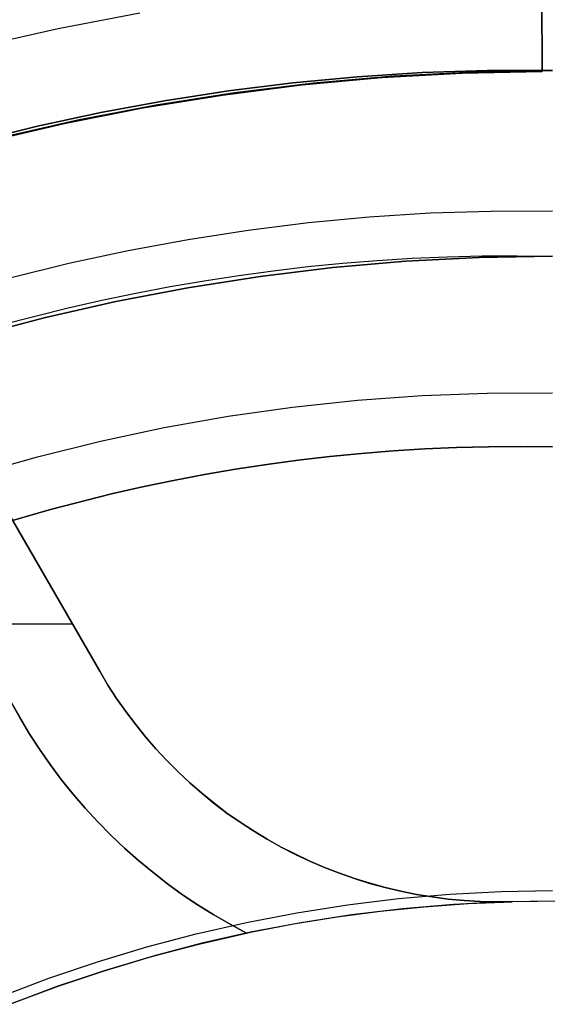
# Model space of a CAD drawing. Header units: millimetres. Extents: x -267 to 897, y -4167 to -3150.
# Tile 102 of 177: x 302 to 314, y -3487 to -3466. Entities that reach past the tile are written whole.
import ezdxf

# ---------------------------------------------------------------- set-up
doc = ezdxf.new("R2010")
doc.units = ezdxf.units.MM
doc.layers.add('1', color=7, linetype='Continuous')
doc.layers.add('BLANCO METALICO', color=7, linetype='Continuous', true_color=0xededed)

msp = doc.modelspace()

# ---------------------------------------------------------------- linework, layer by layer
at = {"layer": '1', "color": 29, "true_color": 0x4d342b}
for p, q in [((313.335, -3441.903, 54.462), (313.445, -3466.908, 54.462)), ((313.335, -3441.903, 54.462), (313.445, -3466.908, 54.462)), ((313.445, -3466.908, 62.462), (313.359, -3447.403, 62.462)), ((313.359, -3447.403, 62.462), (313.445, -3466.908, 62.462)), ((313.445, -3466.908, 96.062), (313.378, -3451.753, 96.062)), ((313.378, -3451.753, 96.062), (313.445, -3466.908, 96.062)), ((313.403, -3457.403, 90.562), (313.445, -3466.908, 90.562)), ((313.403, -3457.403, 90.562), (313.445, -3466.908, 90.562)), ((313.445, -3466.908, 90.562), (311.707, -3466.946, 90.562)), ((313.445, -3466.908, 90.562), (311.707, -3466.946, 90.562)), ((311.707, -3466.946, 96.062), (313.445, -3466.908, 96.062)), ((311.707, -3466.946, 93.312), (313.445, -3466.908, 93.312)), ((313.445, -3466.908, 96.062), (311.707, -3466.946, 96.062)), ((313.445, -3466.908, 54.462), (311.707, -3466.946, 54.462)), ((313.445, -3466.908, 54.462), (311.707, -3466.946, 54.462)), ((311.707, -3466.946, 62.462), (313.445, -3466.908, 62.462)), ((311.707, -3466.946, 58.462), (313.445, -3466.908, 58.462)), ((313.445, -3466.908, 62.462), (311.707, -3466.946, 62.462)), ((313.445, -3466.908, 54.462), (313.445, -3466.908, 62.462)), ((313.445, -3466.908, 90.562), (313.445, -3466.908, 96.062)), ((313.445, -3466.908, 96.062), (313.445, -3466.908, 90.562)), ((313.445, -3466.908, 62.462), (313.445, -3466.908, 54.462)), ((309.973, -3467.044, 90.562), (308.242, -3467.202, 90.562)), ((309.973, -3467.044, 90.562), (308.242, -3467.202, 90.562)), ((308.242, -3467.202, 96.062), (309.973, -3467.044, 96.062)), ((308.242, -3467.202, 93.312), (309.973, -3467.044, 93.312)), ((309.973, -3467.044, 96.062), (308.242, -3467.202, 96.062)), ((309.973, -3467.044, 54.462), (308.242, -3467.202, 54.462)), ((309.973, -3467.044, 54.462), (308.242, -3467.202, 54.462)), ((308.242, -3467.202, 62.462), (309.973, -3467.044, 62.462)), ((308.242, -3467.202, 58.462), (309.973, -3467.044, 58.462)), ((309.973, -3467.044, 62.462), (308.242, -3467.202, 62.462)), ((311.707, -3466.946, 90.562), (309.973, -3467.044, 90.562)), ((311.707, -3466.946, 90.562), (309.973, -3467.044, 90.562)), ((309.973, -3467.044, 96.062), (311.707, -3466.946, 96.062)), ((309.973, -3467.044, 93.312), (311.707, -3466.946, 93.312)), ((311.707, -3466.946, 96.062), (309.973, -3467.044, 96.062)), ((311.707, -3466.946, 54.462), (309.973, -3467.044, 54.462)), ((311.707, -3466.946, 54.462), (309.973, -3467.044, 54.462)), ((309.973, -3467.044, 62.462), (311.707, -3466.946, 62.462)), ((309.973, -3467.044, 58.462), (311.707, -3466.946, 58.462)), ((311.707, -3466.946, 62.462), (309.973, -3467.044, 62.462)), ((308.242, -3467.202, 90.562), (306.518, -3467.421, 90.562)), ((308.242, -3467.202, 90.562), (306.518, -3467.421, 90.562)), ((306.518, -3467.421, 96.062), (308.242, -3467.202, 96.062)), ((306.518, -3467.421, 93.312), (308.242, -3467.202, 93.312)), ((308.242, -3467.202, 96.062), (306.518, -3467.421, 96.062)), ((308.242, -3467.202, 54.462), (306.518, -3467.421, 54.462)), ((308.242, -3467.202, 54.462), (306.518, -3467.421, 54.462)), ((306.518, -3467.421, 62.462), (308.242, -3467.202, 62.462)), ((306.518, -3467.421, 58.462), (308.242, -3467.202, 58.462)), ((308.242, -3467.202, 62.462), (306.518, -3467.421, 62.462)), ((306.518, -3467.421, 90.562), (304.803, -3467.699, 90.562)), ((306.518, -3467.421, 90.562), (304.803, -3467.699, 90.562)), ((304.803, -3467.699, 96.062), (306.518, -3467.421, 96.062)), ((304.803, -3467.699, 93.312), (306.518, -3467.421, 93.312)), ((306.518, -3467.421, 96.062), (304.803, -3467.699, 96.062)), ((306.518, -3467.421, 54.462), (304.803, -3467.699, 54.462)), ((306.518, -3467.421, 54.462), (304.803, -3467.699, 54.462)), ((304.803, -3467.699, 62.462), (306.518, -3467.421, 62.462)), ((304.803, -3467.699, 58.462), (306.518, -3467.421, 58.462)), ((306.518, -3467.421, 62.462), (304.803, -3467.699, 62.462)), ((304.803, -3467.699, 90.562), (303.099, -3468.037, 90.562)), ((304.803, -3467.699, 90.562), (303.099, -3468.037, 90.562)), ((303.099, -3468.037, 96.062), (304.803, -3467.699, 96.062)), ((303.099, -3468.037, 93.312), (304.803, -3467.699, 93.312)), ((304.803, -3467.699, 96.062), (303.099, -3468.037, 96.062)), ((304.803, -3467.699, 54.462), (303.099, -3468.037, 54.462)), ((304.803, -3467.699, 54.462), (303.099, -3468.037, 54.462)), ((303.099, -3468.037, 62.462), (304.803, -3467.699, 62.462)), ((303.099, -3468.037, 58.462), (304.803, -3467.699, 58.462)), ((304.803, -3467.699, 62.462), (303.099, -3468.037, 62.462)), ((303.099, -3468.037, 90.562), (301.407, -3468.433, 90.562)), ((303.099, -3468.037, 90.562), (301.407, -3468.433, 90.562)), ((301.407, -3468.433, 96.062), (303.099, -3468.037, 96.062)), ((301.407, -3468.433, 93.312), (303.099, -3468.037, 93.312)), ((303.099, -3468.037, 96.062), (301.407, -3468.433, 96.062)), ((303.099, -3468.037, 54.462), (301.407, -3468.433, 54.462)), ((303.099, -3468.037, 54.462), (301.407, -3468.433, 54.462)), ((301.407, -3468.433, 62.462), (303.099, -3468.037, 62.462)), ((301.407, -3468.433, 58.462), (303.099, -3468.037, 58.462)), ((303.099, -3468.037, 62.462), (301.407, -3468.433, 62.462))]:
    msp.add_line(p, q, dxfattribs=at)
at = {"layer": '1', "color": 7, "true_color": 0xffffff}
for p, q in [((302.962, -3465.976, 2.46), (304.726, -3465.637, 2.46)), ((301.21, -3466.375, 2.46), (302.962, -3465.976, 2.46)), ((311.589, -3475.064, 0.629), (312.28, -3475.047, 0.629)), ((312.28, -3475.047, 0.629), (311.589, -3475.064, 0.629)), ((312.28, -3475.047, 0.629), (312.971, -3475.043, 0.629)), ((312.971, -3475.043, 0.629), (312.28, -3475.047, 0.629)), ((312.971, -3475.043, 0.629), (313.664, -3475.052, 0.629)), ((313.664, -3475.052, 0.629), (312.971, -3475.043, 0.629)), ((308.161, -3475.339, 0.629), (308.843, -3475.259, 0.629)), ((308.843, -3475.259, 0.629), (308.161, -3475.339, 0.629)), ((308.843, -3475.259, 0.629), (309.527, -3475.192, 0.629)), ((309.527, -3475.192, 0.629), (308.843, -3475.259, 0.629)), ((309.527, -3475.192, 0.629), (310.213, -3475.137, 0.629)), ((310.213, -3475.137, 0.629), (309.527, -3475.192, 0.629)), ((310.213, -3475.137, 0.629), (310.9, -3475.094, 0.629)), ((310.9, -3475.094, 0.629), (310.213, -3475.137, 0.629)), ((310.9, -3475.094, 0.629), (311.589, -3475.064, 0.629)), ((311.589, -3475.064, 0.629), (310.9, -3475.094, 0.629)), ((306.803, -3475.536, 0.629), (307.48, -3475.431, 0.629)), ((307.48, -3475.431, 0.629), (306.803, -3475.536, 0.629)), ((307.48, -3475.431, 0.629), (308.161, -3475.339, 0.629)), ((308.161, -3475.339, 0.629), (307.48, -3475.431, 0.629)), ((305.454, -3475.78, 0.629), (306.127, -3475.652, 0.629)), ((306.127, -3475.652, 0.629), (305.454, -3475.78, 0.629)), ((306.127, -3475.652, 0.629), (306.803, -3475.536, 0.629)), ((306.803, -3475.536, 0.629), (306.127, -3475.652, 0.629)), ((304.784, -3475.92, 0.629), (305.454, -3475.78, 0.629)), ((305.454, -3475.78, 0.629), (304.784, -3475.92, 0.629)), ((302.79, -3476.408, 0.629), (304.116, -3476.071, 0.629)), ((304.116, -3476.071, 0.629), (302.79, -3476.408, 0.629)), ((304.116, -3476.071, 0.629), (304.784, -3475.92, 0.629)), ((304.784, -3475.92, 0.629), (304.116, -3476.071, 0.629)), ((301.477, -3476.791, 0.629), (302.79, -3476.408, 0.629)), ((302.79, -3476.408, 0.629), (301.477, -3476.791, 0.629)), ((309.228, -3484.981, 0.17), (310.332, -3484.847, 0.17)), ((310.332, -3484.847, 0.17), (311.441, -3484.751, 0.17)), ((311.441, -3484.751, 0.17), (312.552, -3484.694, 0.17)), ((312.552, -3484.694, 0.17), (313.664, -3484.674, 0.17)), ((308.129, -3485.153, 0.17), (309.228, -3484.981, 0.17)), ((307.036, -3485.363, 0.17), (308.129, -3485.153, 0.17)), ((305.951, -3485.611, 0.17), (307.036, -3485.363, 0.17)), ((304.876, -3485.896, 0.17), (305.951, -3485.611, 0.17)), ((303.811, -3486.218, 0.17), (304.876, -3485.896, 0.17)), ((302.758, -3486.576, 0.17), (303.811, -3486.218, 0.17)), ((301.717, -3486.97, 0.17), (302.758, -3486.576, 0.17))]:
    msp.add_line(p, q, dxfattribs=at)
at = {"layer": '1', "color": 250, "true_color": 0x111111}
for p, q in [((309.44, -3467.025, 106.085), (310.845, -3466.936, 106.085)), ((310.845, -3466.936, 84.238), (309.44, -3467.025, 84.238)), ((309.44, -3467.025, 106.085), (310.845, -3466.936, 106.085)), ((310.845, -3466.936, 84.238), (309.44, -3467.025, 84.238)), ((310.214, -3467.008, 95.162), (311.938, -3466.919, 95.162)), ((310.845, -3466.936, 106.085), (312.253, -3466.89, 106.085)), ((312.253, -3466.89, 84.238), (310.845, -3466.936, 84.238)), ((310.845, -3466.936, 106.085), (312.253, -3466.89, 106.085)), ((312.253, -3466.89, 84.238), (310.845, -3466.936, 84.238)), ((311.938, -3466.919, 95.162), (313.664, -3466.889, 95.162)), ((312.253, -3466.89, 106.085), (313.664, -3466.889, 106.085)), ((313.664, -3466.889, 84.238), (312.253, -3466.89, 84.238)), ((312.253, -3466.89, 106.085), (313.664, -3466.889, 106.085)), ((313.664, -3466.889, 84.238), (312.253, -3466.89, 84.238)), ((308.041, -3467.156, 106.085), (309.44, -3467.025, 106.085)), ((309.44, -3467.025, 84.238), (308.041, -3467.156, 84.238)), ((308.041, -3467.156, 106.085), (309.44, -3467.025, 106.085)), ((309.44, -3467.025, 84.238), (308.041, -3467.156, 84.238)), ((308.493, -3467.157, 95.162), (310.214, -3467.008, 95.162)), ((305.261, -3467.544, 106.085), (306.648, -3467.33, 106.085)), ((306.648, -3467.33, 84.238), (305.261, -3467.544, 84.238)), ((305.261, -3467.544, 106.085), (306.648, -3467.33, 106.085)), ((306.648, -3467.33, 84.238), (305.261, -3467.544, 84.238)), ((306.648, -3467.33, 106.085), (308.041, -3467.156, 106.085)), ((308.041, -3467.156, 84.238), (306.648, -3467.33, 84.238)), ((306.648, -3467.33, 106.085), (308.041, -3467.156, 106.085)), ((308.041, -3467.156, 84.238), (306.648, -3467.33, 84.238)), ((306.78, -3467.365, 95.162), (308.493, -3467.157, 95.162)), ((303.882, -3467.8, 106.085), (305.261, -3467.544, 106.085)), ((305.261, -3467.544, 84.238), (303.882, -3467.8, 84.238)), ((303.882, -3467.8, 106.085), (305.261, -3467.544, 106.085)), ((305.261, -3467.544, 84.238), (303.882, -3467.8, 84.238)), ((305.074, -3467.632, 95.162), (306.78, -3467.365, 95.162)), ((303.378, -3467.958, 95.162), (305.074, -3467.632, 95.162)), ((301.695, -3468.342, 95.162), (303.378, -3467.958, 95.162)), ((302.511, -3468.096, 106.085), (303.882, -3467.8, 106.085)), ((303.882, -3467.8, 84.238), (302.511, -3468.096, 84.238)), ((302.511, -3468.096, 106.085), (303.882, -3467.8, 106.085)), ((303.882, -3467.8, 84.238), (302.511, -3468.096, 84.238)), ((301.15, -3468.432, 106.085), (302.511, -3468.096, 106.085)), ((302.511, -3468.096, 84.238), (301.15, -3468.432, 84.238)), ((301.15, -3468.432, 106.085), (302.511, -3468.096, 106.085)), ((302.511, -3468.096, 84.238), (301.15, -3468.432, 84.238)), ((308.384, -3470.186, 109.131), (309.698, -3470.063, 109.131)), ((308.384, -3470.186, 109.131), (309.698, -3470.063, 109.131)), ((309.698, -3470.063, 109.131), (311.016, -3469.979, 109.131)), ((309.698, -3470.063, 109.131), (311.016, -3469.979, 109.131)), ((311.016, -3469.979, 109.131), (312.339, -3469.936, 109.131)), ((311.016, -3469.979, 109.131), (312.339, -3469.936, 109.131)), ((312.339, -3469.936, 109.131), (313.664, -3469.935, 109.131)), ((312.339, -3469.936, 109.131), (313.664, -3469.935, 109.131)), ((305.773, -3470.551, 109.131), (307.075, -3470.349, 109.131)), ((305.773, -3470.551, 109.131), (307.075, -3470.349, 109.131)), ((307.075, -3470.349, 109.131), (308.384, -3470.186, 109.131)), ((307.075, -3470.349, 109.131), (308.384, -3470.186, 109.131)), ((304.478, -3470.791, 109.131), (305.773, -3470.551, 109.131)), ((304.478, -3470.791, 109.131), (305.773, -3470.551, 109.131)), ((303.19, -3471.069, 109.131), (304.478, -3470.791, 109.131)), ((303.19, -3471.069, 109.131), (304.478, -3470.791, 109.131)), ((309.871, -3471.008, 115.668), (310.627, -3470.962, 115.668)), ((309.871, -3471.008, 115.668), (310.627, -3470.962, 115.668)), ((312.077, -3470.943, 109.131), (310.491, -3471.025, 109.131)), ((310.491, -3471.025, 112.4), (312.077, -3470.943, 112.4)), ((312.077, -3470.943, 109.131), (310.491, -3471.025, 109.131)), ((310.627, -3470.962, 115.668), (311.384, -3470.929, 115.668)), ((310.627, -3470.962, 115.668), (311.384, -3470.929, 115.668)), ((311.384, -3470.929, 115.668), (312.143, -3470.91, 115.668)), ((311.384, -3470.929, 115.668), (312.143, -3470.91, 115.668)), ((313.664, -3470.915, 109.131), (312.077, -3470.943, 109.131)), ((312.077, -3470.943, 112.4), (313.664, -3470.915, 112.4)), ((313.664, -3470.915, 109.131), (312.077, -3470.943, 109.131)), ((312.143, -3470.91, 115.668), (312.903, -3470.906, 115.668)), ((312.143, -3470.91, 115.668), (312.903, -3470.906, 115.668)), ((312.903, -3470.906, 115.668), (313.664, -3470.915, 115.668)), ((312.903, -3470.906, 115.668), (313.664, -3470.915, 115.668)), ((301.912, -3471.384, 109.131), (303.19, -3471.069, 109.131)), ((301.912, -3471.384, 109.131), (303.19, -3471.069, 109.131)), ((308.91, -3471.162, 109.131), (307.334, -3471.353, 109.131)), ((307.334, -3471.353, 112.4), (308.91, -3471.162, 112.4)), ((308.91, -3471.162, 109.131), (307.334, -3471.353, 109.131)), ((307.616, -3471.231, 115.668), (308.366, -3471.143, 115.668)), ((307.616, -3471.231, 115.668), (308.366, -3471.143, 115.668)), ((308.366, -3471.143, 115.668), (309.118, -3471.069, 115.668)), ((308.366, -3471.143, 115.668), (309.118, -3471.069, 115.668)), ((310.491, -3471.025, 109.131), (308.91, -3471.162, 109.131)), ((308.91, -3471.162, 112.4), (310.491, -3471.025, 112.4)), ((310.491, -3471.025, 109.131), (308.91, -3471.162, 109.131)), ((309.118, -3471.069, 115.668), (309.871, -3471.008, 115.668)), ((309.118, -3471.069, 115.668), (309.871, -3471.008, 115.668)), ((307.334, -3471.353, 109.131), (305.765, -3471.599, 109.131)), ((305.765, -3471.599, 112.4), (307.334, -3471.353, 112.4)), ((307.334, -3471.353, 109.131), (305.765, -3471.599, 109.131)), ((306.124, -3471.447, 115.668), (306.869, -3471.332, 115.668)), ((306.124, -3471.447, 115.668), (306.869, -3471.332, 115.668)), ((306.869, -3471.332, 115.668), (307.616, -3471.231, 115.668)), ((306.869, -3471.332, 115.668), (307.616, -3471.231, 115.668)), ((305.765, -3471.599, 109.131), (304.206, -3471.898, 109.131)), ((304.206, -3471.898, 112.4), (305.765, -3471.599, 112.4)), ((305.765, -3471.599, 109.131), (304.206, -3471.898, 109.131)), ((304.643, -3471.715, 115.668), (305.382, -3471.574, 115.668)), ((304.643, -3471.715, 115.668), (305.382, -3471.574, 115.668)), ((305.382, -3471.574, 115.668), (306.124, -3471.447, 115.668)), ((305.382, -3471.574, 115.668), (306.124, -3471.447, 115.668)), ((303.906, -3471.869, 115.668), (304.643, -3471.715, 115.668)), ((303.906, -3471.869, 115.668), (304.643, -3471.715, 115.668)), ((301.715, -3472.406, 115.668), (303.173, -3472.035, 115.668)), ((301.715, -3472.406, 115.668), (303.173, -3472.035, 115.668)), ((304.206, -3471.898, 109.131), (302.659, -3472.252, 109.131)), ((302.659, -3472.252, 112.4), (304.206, -3471.898, 112.4)), ((304.206, -3471.898, 109.131), (302.659, -3472.252, 109.131)), ((303.173, -3472.035, 115.668), (303.906, -3471.869, 115.668)), ((303.173, -3472.035, 115.668), (303.906, -3471.869, 115.668)), ((302.659, -3472.252, 109.131), (301.124, -3472.658, 109.131)), ((301.124, -3472.658, 112.4), (302.659, -3472.252, 112.4)), ((302.659, -3472.252, 109.131), (301.124, -3472.658, 109.131)), ((309.44, -3474.037, 118.631), (310.846, -3473.936, 118.631)), ((309.44, -3474.037, 118.631), (310.846, -3473.936, 118.631)), ((310.846, -3473.936, 118.631), (312.254, -3473.883, 118.631)), ((310.846, -3473.936, 118.631), (312.254, -3473.883, 118.631)), ((312.254, -3473.883, 118.631), (313.664, -3473.879, 118.631)), ((312.254, -3473.883, 118.631), (313.664, -3473.879, 118.631)), ((306.642, -3474.386, 118.631), (308.038, -3474.187, 118.631)), ((306.642, -3474.386, 118.631), (308.038, -3474.187, 118.631)), ((308.038, -3474.187, 118.631), (309.44, -3474.037, 118.631)), ((308.038, -3474.187, 118.631), (309.44, -3474.037, 118.631)), ((305.254, -3474.632, 118.631), (306.642, -3474.386, 118.631)), ((305.254, -3474.632, 118.631), (306.642, -3474.386, 118.631)), ((303.876, -3474.926, 118.631), (305.254, -3474.632, 118.631)), ((303.876, -3474.926, 118.631), (305.254, -3474.632, 118.631)), ((302.508, -3475.267, 118.631), (303.876, -3474.926, 118.631)), ((302.508, -3475.267, 118.631), (303.876, -3474.926, 118.631)), ((301.153, -3475.655, 118.631), (302.508, -3475.267, 118.631)), ((301.153, -3475.655, 118.631), (302.508, -3475.267, 118.631))]:
    msp.add_line(p, q, dxfattribs=at)
at = {"layer": 'BLANCO METALICO'}
for p, q in [((303.858, -3479.918, 256.532), (281.324, -3440.888, 256.532)), ((303.858, -3479.918, 258.032), (281.324, -3440.888, 258.032)), ((303.858, -3479.918, 259.532), (286.901, -3450.547, 259.532)), ((286.901, -3450.547, 262.032), (303.858, -3479.918, 262.032)), ((303.858, -3479.918, 260.782), (286.901, -3450.547, 260.782)), ((285.168, -3451.547, 259.532), (302.126, -3480.918, 259.532)), ((302.126, -3480.918, 262.032), (285.168, -3451.547, 262.032)), ((285.168, -3451.547, 260.782), (302.126, -3480.918, 260.782)), ((303.267, -3478.895, 256.532), (280.173, -3478.895, 256.532)), ((304.036, -3480.215, 259.532), (303.858, -3479.918, 259.532)), ((303.858, -3479.918, 259.532), (303.858, -3479.918, 262.032)), ((303.858, -3479.918, 262.032), (304.036, -3480.215, 262.032)), ((303.858, -3479.918, 259.532), (303.858, -3479.918, 256.532)), ((304.036, -3480.215, 256.532), (303.858, -3479.918, 256.532)), ((304.036, -3480.215, 260.782), (303.858, -3479.918, 260.782)), ((304.036, -3480.215, 258.032), (303.858, -3479.918, 258.032)), ((304.225, -3480.506, 259.532), (304.036, -3480.215, 259.532)), ((304.036, -3480.215, 262.032), (304.225, -3480.506, 262.032)), ((304.225, -3480.506, 256.532), (304.036, -3480.215, 256.532)), ((304.225, -3480.506, 260.782), (304.036, -3480.215, 260.782)), ((304.225, -3480.506, 258.032), (304.036, -3480.215, 258.032)), ((304.424, -3480.79, 259.532), (304.225, -3480.506, 259.532)), ((304.225, -3480.506, 262.032), (304.424, -3480.79, 262.032)), ((304.423, -3480.79, 256.532), (304.225, -3480.506, 256.532)), ((304.424, -3480.79, 260.782), (304.225, -3480.506, 260.782)), ((304.424, -3480.79, 258.032), (304.225, -3480.506, 258.032)), ((304.632, -3481.067, 256.532), (304.423, -3480.79, 256.532)), ((304.632, -3481.067, 259.532), (304.424, -3480.79, 259.532)), ((304.424, -3480.79, 262.032), (304.632, -3481.067, 262.032)), ((304.632, -3481.067, 260.782), (304.424, -3480.79, 260.782)), ((304.632, -3481.067, 258.032), (304.424, -3480.79, 258.032)), ((302.126, -3480.918, 259.532), (302.126, -3480.918, 262.032)), ((302.334, -3481.265, 262.032), (302.126, -3480.918, 262.032)), ((302.126, -3480.918, 259.532), (302.334, -3481.265, 259.532)), ((302.126, -3480.918, 260.782), (302.334, -3481.265, 260.782)), ((304.85, -3481.337, 259.532), (304.632, -3481.067, 259.532)), ((304.632, -3481.067, 262.032), (304.85, -3481.337, 262.032)), ((304.85, -3481.336, 256.532), (304.632, -3481.067, 256.532)), ((304.85, -3481.337, 260.782), (304.632, -3481.067, 260.782)), ((304.85, -3481.336, 258.032), (304.632, -3481.067, 258.032)), ((302.554, -3481.605, 262.032), (302.334, -3481.265, 262.032)), ((302.334, -3481.265, 259.532), (302.554, -3481.605, 259.532)), ((302.334, -3481.265, 260.782), (302.554, -3481.605, 260.782)), ((305.077, -3481.598, 256.532), (304.85, -3481.336, 256.532)), ((305.077, -3481.598, 258.032), (304.85, -3481.336, 258.032)), ((305.077, -3481.599, 259.532), (304.85, -3481.337, 259.532)), ((304.85, -3481.337, 262.032), (305.077, -3481.599, 262.032)), ((305.077, -3481.599, 260.782), (304.85, -3481.337, 260.782)), ((302.785, -3481.937, 262.032), (302.554, -3481.605, 262.032)), ((302.554, -3481.605, 259.532), (302.785, -3481.937, 259.532)), ((302.554, -3481.605, 260.782), (302.785, -3481.937, 260.782)), ((305.313, -3481.852, 256.532), (305.077, -3481.598, 256.532)), ((305.313, -3481.852, 258.032), (305.077, -3481.598, 258.032)), ((305.313, -3481.852, 259.532), (305.077, -3481.599, 259.532)), ((305.077, -3481.599, 262.032), (305.313, -3481.852, 262.032)), ((305.313, -3481.852, 260.782), (305.077, -3481.599, 260.782)), ((305.557, -3482.098, 259.532), (305.313, -3481.852, 259.532)), ((305.313, -3481.852, 262.032), (305.557, -3482.098, 262.032)), ((305.557, -3482.098, 256.532), (305.313, -3481.852, 256.532)), ((305.557, -3482.098, 260.782), (305.313, -3481.852, 260.782)), ((305.557, -3482.098, 258.032), (305.313, -3481.852, 258.032)), ((303.027, -3482.261, 262.032), (302.785, -3481.937, 262.032)), ((302.785, -3481.937, 259.532), (303.027, -3482.261, 259.532)), ((302.785, -3481.937, 260.782), (303.027, -3482.261, 260.782)), ((303.28, -3482.577, 262.032), (303.027, -3482.261, 262.032)), ((303.027, -3482.261, 259.532), (303.28, -3482.577, 259.532)), ((303.027, -3482.261, 260.782), (303.28, -3482.577, 260.782)), ((305.81, -3482.335, 259.532), (305.557, -3482.098, 259.532)), ((305.557, -3482.098, 262.032), (305.81, -3482.335, 262.032)), ((305.81, -3482.335, 256.532), (305.557, -3482.098, 256.532)), ((305.81, -3482.335, 260.782), (305.557, -3482.098, 260.782)), ((305.81, -3482.335, 258.032), (305.557, -3482.098, 258.032)), ((306.071, -3482.563, 259.532), (305.81, -3482.335, 259.532)), ((305.81, -3482.335, 262.032), (306.071, -3482.563, 262.032)), ((306.071, -3482.563, 256.532), (305.81, -3482.335, 256.532)), ((306.071, -3482.563, 260.782), (305.81, -3482.335, 260.782)), ((306.071, -3482.563, 258.032), (305.81, -3482.335, 258.032)), ((303.543, -3482.884, 262.032), (303.28, -3482.577, 262.032)), ((303.28, -3482.577, 259.532), (303.543, -3482.884, 259.532)), ((303.28, -3482.577, 260.782), (303.543, -3482.884, 260.782)), ((306.34, -3482.782, 259.532), (306.071, -3482.563, 259.532)), ((306.071, -3482.563, 262.032), (306.34, -3482.782, 262.032)), ((306.34, -3482.781, 256.532), (306.071, -3482.563, 256.532)), ((306.34, -3482.782, 260.782), (306.071, -3482.563, 260.782)), ((306.34, -3482.781, 258.032), (306.071, -3482.563, 258.032)), ((303.817, -3483.182, 262.032), (303.543, -3482.884, 262.032)), ((303.543, -3482.884, 259.532), (303.817, -3483.182, 259.532)), ((303.543, -3482.884, 260.782), (303.817, -3483.182, 260.782)), ((306.616, -3482.991, 256.532), (306.34, -3482.781, 256.532)), ((306.616, -3482.991, 258.032), (306.34, -3482.781, 258.032)), ((306.616, -3482.991, 259.532), (306.34, -3482.782, 259.532)), ((306.34, -3482.782, 262.032), (306.616, -3482.991, 262.032)), ((306.616, -3482.991, 260.782), (306.34, -3482.782, 260.782)), ((306.9, -3483.191, 259.532), (306.616, -3482.991, 259.532)), ((306.616, -3482.991, 262.032), (306.9, -3483.191, 262.032)), ((306.9, -3483.19, 256.532), (306.616, -3482.991, 256.532)), ((306.9, -3483.191, 260.782), (306.616, -3482.991, 260.782)), ((306.9, -3483.19, 258.032), (306.616, -3482.991, 258.032)), ((304.101, -3483.471, 262.032), (303.817, -3483.182, 262.032)), ((303.817, -3483.182, 259.532), (304.101, -3483.471, 259.532)), ((303.817, -3483.182, 260.782), (304.101, -3483.471, 260.782)), ((307.19, -3483.38, 256.532), (306.9, -3483.19, 256.532)), ((307.19, -3483.38, 258.032), (306.9, -3483.19, 258.032)), ((307.19, -3483.38, 259.532), (306.9, -3483.191, 259.532)), ((306.9, -3483.191, 262.032), (307.19, -3483.38, 262.032)), ((307.19, -3483.38, 260.782), (306.9, -3483.191, 260.782)), ((304.394, -3483.75, 262.032), (304.101, -3483.471, 262.032)), ((304.101, -3483.471, 259.532), (304.394, -3483.75, 259.532)), ((304.101, -3483.471, 260.782), (304.394, -3483.75, 260.782)), ((307.486, -3483.56, 259.532), (307.19, -3483.38, 259.532)), ((307.19, -3483.38, 262.032), (307.486, -3483.56, 262.032)), ((307.486, -3483.56, 256.532), (307.19, -3483.38, 256.532)), ((307.486, -3483.56, 260.782), (307.19, -3483.38, 260.782)), ((307.486, -3483.56, 258.032), (307.19, -3483.38, 258.032)), ((307.789, -3483.729, 259.532), (307.486, -3483.56, 259.532)), ((307.486, -3483.56, 262.032), (307.789, -3483.729, 262.032)), ((307.788, -3483.729, 256.532), (307.486, -3483.56, 256.532)), ((307.789, -3483.729, 260.782), (307.486, -3483.56, 260.782)), ((307.789, -3483.729, 258.032), (307.486, -3483.56, 258.032)), ((304.696, -3484.019, 262.032), (304.394, -3483.75, 262.032)), ((304.394, -3483.75, 259.532), (304.696, -3484.019, 259.532)), ((304.394, -3483.75, 260.782), (304.696, -3484.019, 260.782)), ((307.637, -3483.646, 259.532), (307.637, -3483.646, 262.032)), ((307.637, -3483.646, 256.532), (307.637, -3483.646, 259.532)), ((308.097, -3483.887, 256.532), (307.788, -3483.729, 256.532)), ((308.097, -3483.888, 259.532), (307.789, -3483.729, 259.532)), ((307.789, -3483.729, 262.032), (308.097, -3483.888, 262.032)), ((308.097, -3483.888, 260.782), (307.789, -3483.729, 260.782)), ((308.097, -3483.887, 258.032), (307.789, -3483.729, 258.032)), ((308.41, -3484.035, 256.532), (308.097, -3483.887, 256.532)), ((308.41, -3484.035, 258.032), (308.097, -3483.887, 258.032)), ((308.41, -3484.035, 259.532), (308.097, -3483.888, 259.532)), ((308.097, -3483.888, 262.032), (308.41, -3484.035, 262.032)), ((308.41, -3484.035, 260.782), (308.097, -3483.888, 260.782)), ((305.007, -3484.277, 262.032), (304.696, -3484.019, 262.032)), ((304.696, -3484.019, 259.532), (305.007, -3484.277, 259.532)), ((304.696, -3484.019, 260.782), (305.007, -3484.277, 260.782)), ((308.729, -3484.172, 259.532), (308.41, -3484.035, 259.532)), ((308.41, -3484.035, 262.032), (308.729, -3484.172, 262.032)), ((308.729, -3484.172, 256.532), (308.41, -3484.035, 256.532)), ((308.729, -3484.172, 260.782), (308.41, -3484.035, 260.782)), ((308.729, -3484.172, 258.032), (308.41, -3484.035, 258.032)), ((309.052, -3484.298, 259.532), (308.729, -3484.172, 259.532)), ((308.729, -3484.172, 262.032), (309.052, -3484.298, 262.032)), ((309.052, -3484.298, 256.532), (308.729, -3484.172, 256.532)), ((309.052, -3484.298, 260.782), (308.729, -3484.172, 260.782)), ((309.052, -3484.298, 258.032), (308.729, -3484.172, 258.032)), ((305.327, -3484.525, 262.032), (305.007, -3484.277, 262.032)), ((305.007, -3484.277, 259.532), (305.327, -3484.525, 259.532)), ((305.007, -3484.277, 260.782), (305.327, -3484.525, 260.782)), ((309.379, -3484.412, 259.532), (309.052, -3484.298, 259.532)), ((309.052, -3484.298, 262.032), (309.379, -3484.412, 262.032)), ((309.379, -3484.412, 256.532), (309.052, -3484.298, 256.532)), ((309.379, -3484.412, 260.782), (309.052, -3484.298, 260.782)), ((309.379, -3484.412, 258.032), (309.052, -3484.298, 258.032)), ((309.71, -3484.516, 259.532), (309.379, -3484.412, 259.532)), ((309.379, -3484.412, 262.032), (309.71, -3484.516, 262.032)), ((309.71, -3484.516, 256.532), (309.379, -3484.412, 256.532)), ((309.71, -3484.516, 260.782), (309.379, -3484.412, 260.782)), ((309.71, -3484.515, 258.032), (309.379, -3484.412, 258.032)), ((305.655, -3484.762, 262.032), (305.327, -3484.525, 262.032)), ((305.327, -3484.525, 259.532), (305.655, -3484.762, 259.532)), ((305.327, -3484.525, 260.782), (305.655, -3484.762, 260.782)), ((310.044, -3484.607, 258.032), (309.71, -3484.515, 258.032)), ((310.044, -3484.607, 259.532), (309.71, -3484.516, 259.532)), ((309.71, -3484.516, 262.032), (310.044, -3484.607, 262.032)), ((310.044, -3484.607, 256.532), (309.71, -3484.516, 256.532)), ((310.044, -3484.607, 260.782), (309.71, -3484.516, 260.782)), ((310.381, -3484.687, 259.532), (310.044, -3484.607, 259.532)), ((310.044, -3484.607, 262.032), (310.381, -3484.687, 262.032)), ((310.381, -3484.687, 256.532), (310.044, -3484.607, 256.532)), ((310.381, -3484.687, 260.782), (310.044, -3484.607, 260.782)), ((310.381, -3484.687, 258.032), (310.044, -3484.607, 258.032)), ((305.991, -3484.988, 262.032), (305.655, -3484.762, 262.032)), ((305.655, -3484.762, 259.532), (305.991, -3484.988, 259.532)), ((305.655, -3484.762, 260.782), (305.991, -3484.988, 260.782)), ((310.721, -3484.755, 259.532), (310.381, -3484.687, 259.532)), ((310.381, -3484.687, 262.032), (310.721, -3484.755, 262.032)), ((310.721, -3484.755, 256.532), (310.381, -3484.687, 256.532)), ((310.721, -3484.755, 260.782), (310.381, -3484.687, 260.782)), ((310.721, -3484.755, 258.032), (310.381, -3484.687, 258.032)), ((311.063, -3484.812, 259.532), (310.721, -3484.755, 259.532)), ((310.721, -3484.755, 262.032), (311.063, -3484.812, 262.032)), ((311.063, -3484.812, 256.532), (310.721, -3484.755, 256.532)), ((311.063, -3484.812, 260.782), (310.721, -3484.755, 260.782)), ((311.063, -3484.811, 258.032), (310.721, -3484.755, 258.032)), ((311.407, -3484.856, 258.032), (311.063, -3484.811, 258.032)), ((311.407, -3484.856, 259.532), (311.063, -3484.812, 259.532)), ((311.063, -3484.812, 262.032), (311.407, -3484.856, 262.032)), ((311.407, -3484.856, 256.532), (311.063, -3484.812, 256.532)), ((311.407, -3484.856, 260.782), (311.063, -3484.812, 260.782)), ((311.752, -3484.889, 259.532), (311.407, -3484.856, 259.532)), ((311.407, -3484.856, 262.032), (311.752, -3484.889, 262.032)), ((311.752, -3484.889, 256.532), (311.407, -3484.856, 256.532)), ((311.752, -3484.889, 260.782), (311.407, -3484.856, 260.782)), ((311.752, -3484.889, 258.032), (311.407, -3484.856, 258.032)), ((306.334, -3485.202, 262.032), (305.991, -3484.988, 262.032)), ((305.991, -3484.988, 259.532), (306.334, -3485.202, 259.532)), ((305.991, -3484.988, 260.782), (306.334, -3485.202, 260.782)), ((310.419, -3485.068, 262.532), (309.315, -3485.2, 262.532)), ((309.943, -3485.119, 262.032), (310.89, -3485.023, 262.032)), ((311.526, -3484.975, 262.532), (310.419, -3485.068, 262.532)), ((310.89, -3485.023, 262.032), (311.84, -3484.954, 262.032)), ((312.636, -3484.92, 262.532), (311.526, -3484.975, 262.532)), ((312.098, -3484.909, 259.532), (311.752, -3484.889, 259.532)), ((311.752, -3484.889, 262.032), (312.098, -3484.909, 262.032)), ((312.098, -3484.909, 256.532), (311.752, -3484.889, 256.532)), ((312.098, -3484.909, 260.782), (311.752, -3484.889, 260.782)), ((312.098, -3484.909, 258.032), (311.752, -3484.889, 258.032)), ((311.84, -3484.954, 262.032), (312.791, -3484.914, 262.032)), ((312.444, -3484.918, 259.532), (312.098, -3484.909, 259.532)), ((312.098, -3484.909, 262.032), (312.444, -3484.918, 262.032)), ((312.444, -3484.918, 256.532), (312.098, -3484.909, 256.532)), ((312.444, -3484.918, 260.782), (312.098, -3484.909, 260.782)), ((312.444, -3484.918, 258.032), (312.098, -3484.909, 258.032)), ((312.791, -3484.914, 259.532), (312.444, -3484.918, 259.532)), ((312.444, -3484.918, 262.032), (312.791, -3484.914, 262.032)), ((312.791, -3484.914, 256.532), (312.444, -3484.918, 256.532)), ((312.791, -3484.914, 260.782), (312.444, -3484.918, 260.782)), ((312.791, -3484.914, 258.032), (312.444, -3484.918, 258.032)), ((313.747, -3484.903, 262.532), (312.636, -3484.92, 262.532)), ((313.892, -3484.903, 256.532), (312.791, -3484.914, 256.532)), ((312.791, -3484.914, 262.032), (312.791, -3484.914, 259.532)), ((312.791, -3484.914, 259.532), (312.791, -3484.914, 256.532)), ((306.684, -3485.405, 262.032), (306.334, -3485.202, 262.032)), ((306.334, -3485.202, 259.532), (306.684, -3485.405, 259.532)), ((306.334, -3485.202, 260.782), (306.684, -3485.405, 260.782)), ((308.06, -3485.397, 262.032), (308.999, -3485.244, 262.032)), ((309.315, -3485.2, 262.532), (308.217, -3485.37, 262.532)), ((308.999, -3485.244, 262.032), (309.943, -3485.119, 262.032)), ((306.66, -3485.391, 259.532), (306.66, -3485.391, 262.032)), ((307.041, -3485.595, 262.032), (306.684, -3485.405, 262.032)), ((306.684, -3485.405, 259.532), (307.041, -3485.595, 259.532)), ((306.684, -3485.405, 260.782), (307.041, -3485.595, 260.782)), ((308.217, -3485.37, 262.532), (307.125, -3485.578, 262.532)), ((307.125, -3485.578, 262.032), (308.06, -3485.397, 262.032)), ((305.995, -3485.835, 259.532), (307.041, -3485.595, 259.532)), ((306.007, -3485.832, 259.532), (307.041, -3485.595, 259.532)), ((307.125, -3485.578, 262.532), (306.068, -3485.817, 262.532)), ((307.041, -3485.595, 262.032), (307.125, -3485.578, 262.032)), ((307.041, -3485.595, 259.532), (307.041, -3485.595, 262.032)), ((307.125, -3485.578, 262.532), (307.125, -3485.578, 262.032)), ((304.958, -3486.109, 259.532), (305.995, -3485.835, 259.532)), ((304.981, -3486.103, 259.532), (306.007, -3485.832, 259.532)), ((306.068, -3485.817, 262.532), (305.02, -3486.092, 262.532)), ((303.931, -3486.419, 259.532), (304.958, -3486.109, 259.532)), ((303.965, -3486.408, 259.532), (304.981, -3486.103, 259.532)), ((305.02, -3486.092, 262.532), (303.981, -3486.403, 262.532)), ((302.914, -3486.762, 259.532), (303.931, -3486.419, 259.532)), ((303.981, -3486.403, 262.532), (302.954, -3486.748, 262.532)), ((302.959, -3486.746, 259.532), (303.965, -3486.408, 259.532)), ((301.91, -3487.139, 259.532), (302.914, -3486.762, 259.532)), ((302.954, -3486.748, 262.532), (301.939, -3487.128, 262.532)), ((301.965, -3487.118, 259.532), (302.959, -3486.746, 259.532))]:
    msp.add_line(p, q, dxfattribs=at)

doc.saveas('drawing.dxf')
